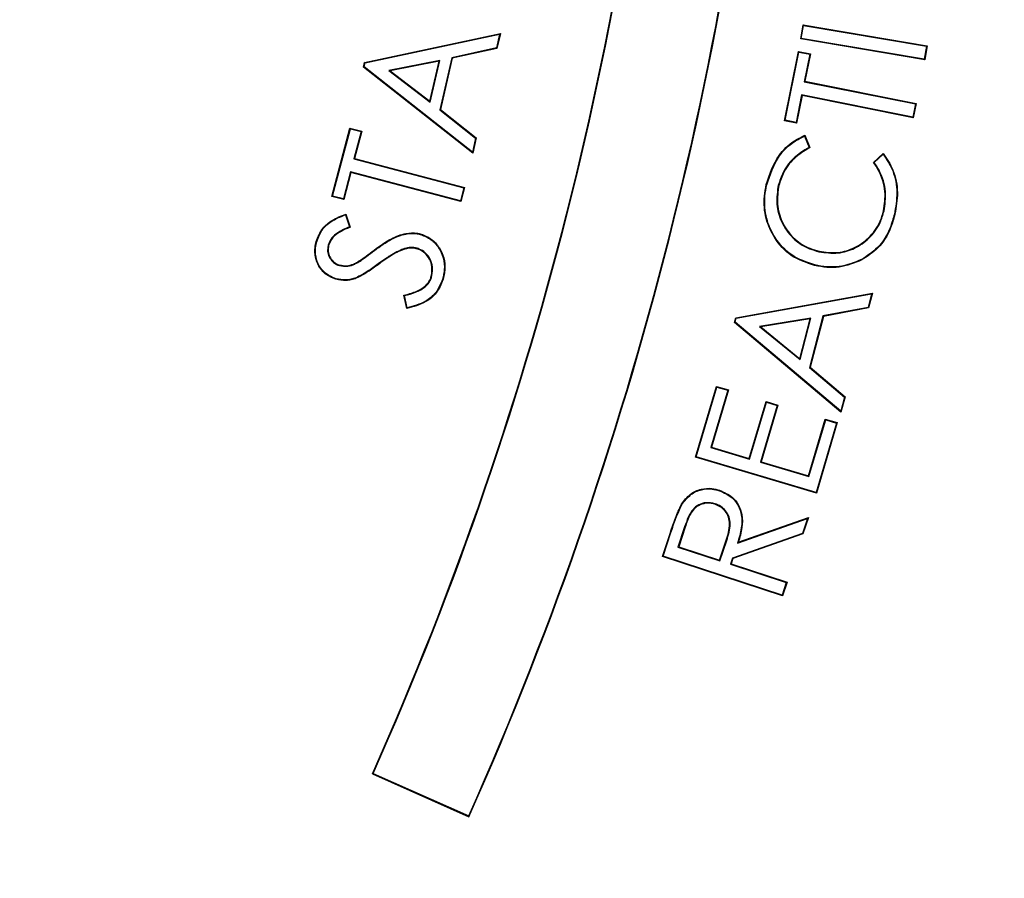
# Model space of a CAD drawing. Header units: millimetres. Extents: x 6921 to 13014, y 3949 to 15982.
# Tile 28 of 37: x 9975 to 10208, y 12786 to 12989. Entities that reach past the tile are written whole.
import ezdxf

# ---------------------------------------------------------------- set-up
doc = ezdxf.new("R2010")
doc.units = ezdxf.units.MM
doc.header["$LTSCALE"] = 5

msp = doc.modelspace()

# ---------------------------------------------------------------- linework, layer by layer
at = {"color": 7, "linetype": 'Continuous', "lineweight": 25}
for p, q in [((10159.78, 12984.34), (10160.34, 12987.68)), ((10159.93, 12984.45), (10160.44, 12987.53)), ((10160.44, 12987.53), (10160.34, 12987.68)), ((10160.34, 12987.68), (10189.69, 12982.71)), ((10160.44, 12987.53), (10189.54, 12982.6)), ((10056.58, 12978.78), (10088.7, 12985.6)), ((10056.69, 12978.67), (10088.52, 12985.43)), ((10088.52, 12985.43), (10087.78, 12982.2)), ((10088.7, 12985.6), (10087.88, 12982.09)), ((10088.52, 12985.43), (10088.7, 12985.6)), ((10159.93, 12984.45), (10159.78, 12984.34)), ((10189.13, 12979.37), (10159.78, 12984.34)), ((10189.02, 12979.52), (10159.93, 12984.45)), ((10189.69, 12982.71), (10189.13, 12979.37)), ((10189.54, 12982.6), (10189.69, 12982.71)), ((10087.78, 12982.2), (10077.19, 12979.86)), ((10087.88, 12982.09), (10077.29, 12979.75)), ((10087.78, 12982.2), (10087.88, 12982.09)), ((10155.96, 12964.99), (10159.24, 12981.4)), ((10156.11, 12965.09), (10159.34, 12981.24)), ((10159.34, 12981.24), (10159.24, 12981.4)), ((10159.24, 12981.4), (10162.07, 12980.83)), ((10159.34, 12981.24), (10161.92, 12980.72)), ((10161.92, 12980.72), (10160.62, 12974.22)), ((10162.07, 12980.83), (10160.77, 12974.32)), ((10161.92, 12980.72), (10162.07, 12980.83)), ((10189.54, 12982.6), (10189.02, 12979.52)), ((10056.33, 12977.67), (10056.58, 12978.78)), ((10056.47, 12977.73), (10056.69, 12978.67)), ((10056.69, 12978.67), (10056.58, 12978.78)), ((10074.38, 12979.27), (10062.29, 12976.87)), ((10074.2, 12979.1), (10062.6, 12976.8)), ((10072, 12969.58), (10074.2, 12979.1)), ((10072.08, 12969.35), (10074.38, 12979.27)), ((10074.38, 12979.27), (10074.2, 12979.1)), ((10077.19, 12979.86), (10074.36, 12967.59)), ((10077.29, 12979.75), (10074.5, 12967.64)), ((10077.19, 12979.86), (10077.29, 12979.75)), ((10189.02, 12979.52), (10189.13, 12979.37)), ((10056.47, 12977.73), (10056.33, 12977.67)), ((10082.16, 12957.28), (10056.33, 12977.67)), ((10082.08, 12957.51), (10056.47, 12977.73)), ((10062.29, 12976.87), (10072.08, 12969.35)), ((10062.29, 12976.87), (10062.6, 12976.8)), ((10062.6, 12976.8), (10072, 12969.58)), ((10160.62, 12974.22), (10160.77, 12974.32)), ((10160.62, 12974.22), (10186.96, 12968.96)), ((10160.77, 12974.32), (10187.11, 12969.06)), ((10159.99, 12971.1), (10158.69, 12964.58)), ((10186.33, 12965.84), (10159.99, 12971.1)), ((10159.99, 12971.1), (10160.1, 12970.95)), ((10072.08, 12969.35), (10072, 12969.58)), ((10160.1, 12970.95), (10158.79, 12964.42)), ((10186.43, 12965.69), (10160.1, 12970.95)), ((10186.96, 12968.96), (10186.33, 12965.84)), ((10187.11, 12969.06), (10186.43, 12965.69)), ((10186.96, 12968.96), (10187.11, 12969.06)), ((10074.36, 12967.59), (10074.5, 12967.64)), ((10074.36, 12967.59), (10082.85, 12960.85)), ((10074.5, 12967.64), (10082.99, 12960.9)), ((10156.11, 12965.09), (10155.96, 12964.99)), ((10158.79, 12964.42), (10155.96, 12964.99)), ((10158.69, 12964.58), (10156.11, 12965.09)), ((10158.69, 12964.58), (10158.79, 12964.42)), ((10186.33, 12965.84), (10186.43, 12965.69)), ((10048.83, 12947.06), (10053.11, 12963.23)), ((10048.99, 12947.15), (10053.2, 12963.07)), ((10053.2, 12963.07), (10053.11, 12963.23)), ((10053.11, 12963.23), (10055.91, 12962.49)), ((10053.2, 12963.07), (10055.75, 12962.4)), ((10055.75, 12962.4), (10054.05, 12955.98)), ((10055.91, 12962.49), (10054.21, 12956.08)), ((10055.75, 12962.4), (10055.91, 12962.49)), ((10082.85, 12960.85), (10082.08, 12957.51)), ((10082.99, 12960.9), (10082.16, 12957.28)), ((10082.85, 12960.85), (10082.99, 12960.9)), ((10160.7, 12961.36), (10161.77, 12958.68)), ((10160.77, 12961.54), (10161.93, 12958.62)), ((10082.08, 12957.51), (10082.16, 12957.28)), ((10177.02, 12955.14), (10179.33, 12957.25)), ((10177.19, 12955.12), (10179.31, 12957.06)), ((10054.05, 12955.98), (10054.21, 12956.08)), ((10054.05, 12955.98), (10080.04, 12949.12)), ((10054.21, 12956.08), (10080.2, 12949.21)), ((10053.24, 12952.92), (10051.54, 12946.48)), ((10053.33, 12952.76), (10051.63, 12946.31)), ((10079.23, 12946.05), (10053.24, 12952.92)), ((10053.24, 12952.92), (10053.33, 12952.76)), ((10079.32, 12945.89), (10053.33, 12952.76)), ((10080.04, 12949.12), (10079.23, 12946.05)), ((10080.2, 12949.21), (10079.32, 12945.89)), ((10080.04, 12949.12), (10080.2, 12949.21)), ((10154.37, 12949.27), (10154.5, 12949.24)), ((10048.99, 12947.15), (10048.83, 12947.06)), ((10051.63, 12946.31), (10048.83, 12947.06)), ((10051.54, 12946.48), (10048.99, 12947.15)), ((10051.54, 12946.48), (10051.63, 12946.31)), ((10079.23, 12946.05), (10079.32, 12945.89)), ((10052.06, 12942.74), (10052.99, 12939.89)), ((10052.14, 12942.91), (10053.15, 12939.82)), ((10069.91, 12938.04), (10069.94, 12938.16)), ((10054.6, 12927.7), (10054.55, 12927.82)), ((10066.53, 12920.55), (10065.88, 12923.71)), ((10066.63, 12920.71), (10066.03, 12923.61)), ((10144.42, 12918.36), (10176.75, 12924.18)), ((10144.52, 12918.25), (10176.57, 12924.02)), ((10176.57, 12924.02), (10175.72, 12920.81)), ((10176.75, 12924.18), (10175.83, 12920.7)), ((10176.57, 12924.02), (10176.75, 12924.18)), ((10175.72, 12920.81), (10165.06, 12918.8)), ((10175.83, 12920.7), (10165.16, 12918.68)), ((10175.72, 12920.81), (10175.83, 12920.7)), ((10144.13, 12917.27), (10144.42, 12918.36)), ((10144.27, 12917.32), (10144.52, 12918.25)), ((10144.52, 12918.25), (10144.42, 12918.36)), ((10162.22, 12918.31), (10150.06, 12916.28)), ((10162.04, 12918.15), (10150.37, 12916.2)), ((10159.55, 12908.69), (10162.04, 12918.15)), ((10159.62, 12908.46), (10162.22, 12918.31)), ((10165.06, 12918.8), (10161.84, 12906.62)), ((10165.16, 12918.68), (10161.99, 12906.67)), ((10162.22, 12918.31), (10162.04, 12918.15)), ((10165.06, 12918.8), (10165.16, 12918.68)), ((10144.27, 12917.32), (10144.13, 12917.27)), ((10169.32, 12896.06), (10144.13, 12917.27)), ((10169.25, 12896.3), (10144.27, 12917.32)), ((10150.06, 12916.28), (10159.62, 12908.46)), ((10150.06, 12916.28), (10150.37, 12916.2)), ((10150.37, 12916.2), (10159.55, 12908.69)), ((10159.62, 12908.46), (10159.55, 12908.69)), ((10161.84, 12906.62), (10161.99, 12906.67)), ((10161.84, 12906.62), (10170.12, 12899.61)), ((10161.99, 12906.67), (10170.27, 12899.66)), ((10134.9, 12885.37), (10139.86, 12902.14)), ((10135.06, 12885.45), (10139.95, 12901.98)), ((10142.52, 12901.21), (10138.51, 12887.68)), ((10142.68, 12901.3), (10138.67, 12887.76)), ((10139.95, 12901.98), (10139.86, 12902.14)), ((10139.86, 12902.14), (10142.68, 12901.3)), ((10139.95, 12901.98), (10142.52, 12901.21)), ((10142.52, 12901.21), (10142.68, 12901.3)), ((10170.12, 12899.61), (10169.25, 12896.3)), ((10170.27, 12899.66), (10169.32, 12896.06)), ((10170.12, 12899.61), (10170.27, 12899.66)), ((10147.62, 12885.11), (10151.59, 12898.53)), ((10147.7, 12884.95), (10151.68, 12898.37)), ((10154.23, 12897.62), (10150.26, 12884.2)), ((10154.39, 12897.7), (10150.42, 12884.29)), ((10151.68, 12898.37), (10151.59, 12898.53)), ((10151.59, 12898.53), (10154.39, 12897.7)), ((10151.68, 12898.37), (10154.23, 12897.62)), ((10154.23, 12897.62), (10154.39, 12897.7)), ((10161.64, 12880.97), (10165.61, 12894.38)), ((10161.73, 12880.8), (10165.7, 12894.22)), ((10165.7, 12894.22), (10165.61, 12894.38)), ((10165.61, 12894.38), (10168.43, 12893.55)), ((10165.7, 12894.22), (10168.27, 12893.46)), ((10169.25, 12896.3), (10169.32, 12896.06)), ((10168.27, 12893.46), (10163.41, 12877.06)), ((10168.43, 12893.55), (10163.5, 12876.89)), ((10168.27, 12893.46), (10168.43, 12893.55)), ((10138.51, 12887.68), (10138.67, 12887.76)), ((10138.51, 12887.68), (10147.7, 12884.95)), ((10138.67, 12887.76), (10147.62, 12885.11)), ((10135.06, 12885.45), (10134.9, 12885.37)), ((10163.5, 12876.89), (10134.9, 12885.37)), ((10163.41, 12877.06), (10135.06, 12885.45)), ((10147.7, 12884.95), (10147.62, 12885.11)), ((10150.26, 12884.2), (10150.42, 12884.29)), ((10150.26, 12884.2), (10161.73, 12880.8)), ((10150.42, 12884.29), (10161.64, 12880.97)), ((10161.73, 12880.8), (10161.64, 12880.97)), ((10163.41, 12877.06), (10163.5, 12876.89)), ((10139.53, 12874.37), (10139.49, 12874.24)), ((10144.81, 12865.03), (10161.38, 12870.91)), ((10145.02, 12865.24), (10161.59, 12871.13)), ((10161.38, 12870.91), (10160.21, 12867.34)), ((10161.59, 12871.13), (10160.32, 12867.23)), ((10161.38, 12870.91), (10161.59, 12871.13)), ((10132.31, 12868.88), (10130.74, 12864.12)), ((10132.43, 12868.84), (10130.91, 12864.21)), ((10127.07, 12861.9), (10128.93, 12867.57)), ((10127.24, 12861.99), (10129.06, 12867.53)), ((10129.06, 12867.53), (10128.93, 12867.57)), ((10160.21, 12867.34), (10143.64, 12861.48)), ((10160.32, 12867.23), (10143.74, 12861.38)), ((10160.21, 12867.34), (10160.32, 12867.23)), ((10130.74, 12864.12), (10130.91, 12864.21)), ((10130.74, 12864.12), (10140.65, 12860.86)), ((10130.91, 12864.21), (10140.57, 12861.03)), ((10140.57, 12861.03), (10142.16, 12865.72)), ((10140.65, 12860.86), (10142.28, 12865.68)), ((10127.24, 12861.99), (10127.07, 12861.9)), ((10155.5, 12852.56), (10127.07, 12861.9)), ((10155.41, 12852.73), (10127.24, 12861.99)), ((10140.65, 12860.86), (10140.57, 12861.03)), ((10143.64, 12861.48), (10143.17, 12860.04)), ((10143.17, 12860.04), (10143.33, 12860.12)), ((10143.17, 12860.04), (10156.38, 12855.7)), ((10143.74, 12861.38), (10143.33, 12860.12)), ((10143.33, 12860.12), (10156.55, 12855.78)), ((10143.64, 12861.48), (10143.74, 12861.38)), ((10156.38, 12855.7), (10155.41, 12852.73)), ((10156.55, 12855.78), (10155.5, 12852.56)), ((10156.38, 12855.7), (10156.55, 12855.78)), ((10155.41, 12852.73), (10155.5, 12852.56)), ((10058.61, 12810.55), (10058.43, 12810.49)), ((10058.43, 12810.49), (10081.27, 12800.32)), ((10058.61, 12810.55), (10081.2, 12800.49)), ((10081.2, 12800.49), (10081.27, 12800.32))]:
    msp.add_line(p, q, dxfattribs=at)
at = {"color": 7, "linetype": 'Continuous', "lineweight": 25, "flags": 128}
for points in [[(10160.7, 12961.36), (10160.73, 12961.45), (10160.77, 12961.54)], [(10161.77, 12958.68), (10161.85, 12958.65), (10161.93, 12958.62)], [(10179.31, 12957.06), (10179.32, 12957.15), (10179.33, 12957.25)], [(10177.19, 12955.12), (10177.1, 12955.13), (10177.02, 12955.14)], [(10151.76, 12949.84), (10151.72, 12949.85), (10151.69, 12949.85), (10151.63, 12949.87)], [(10179.52, 12943.65), (10179.48, 12943.66), (10179.44, 12943.67), (10179.39, 12943.68)], [(10052.06, 12942.74), (10052.1, 12942.82), (10052.14, 12942.91)], [(10181.96, 12942.9), (10182, 12942.89), (10182.04, 12942.88), (10182.09, 12942.87)], [(10052.99, 12939.89), (10053.05, 12939.86), (10053.1, 12939.84), (10053.15, 12939.82)], [(10045.25, 12936.37), (10045.2, 12936.38), (10045.12, 12936.41)], [(10047.94, 12935.5), (10047.98, 12935.49), (10048.02, 12935.48), (10048.06, 12935.46)], [(10058.92, 12934.3), (10058.9, 12934.33), (10058.87, 12934.37), (10058.84, 12934.4)], [(10065.82, 12934.66), (10065.84, 12934.6), (10065.87, 12934.53)], [(10069.01, 12934.8), (10068.99, 12934.74), (10068.97, 12934.67)], [(10054.96, 12931.44), (10054.93, 12931.5), (10054.9, 12931.55)], [(10174.19, 12932.16), (10174.21, 12932.12), (10174.23, 12932.09), (10174.25, 12932.04)], [(10050.61, 12930.73), (10050.62, 12930.77), (10050.63, 12930.81), (10050.65, 12930.85)], [(10059.75, 12931.1), (10059.78, 12931.05), (10059.82, 12930.99)], [(10163.1, 12930.86), (10163.09, 12930.83), (10163.08, 12930.79), (10163.07, 12930.74)], [(10049.81, 12927.6), (10049.8, 12927.56), (10049.78, 12927.52), (10049.77, 12927.48)], [(10072.39, 12927.9), (10072.34, 12927.92), (10072.27, 12927.94)], [(10075, 12927.43), (10075.06, 12927.41), (10075.13, 12927.39)], [(10066.03, 12923.61), (10065.96, 12923.65), (10065.88, 12923.71)], [(10066.63, 12920.71), (10066.58, 12920.63), (10066.53, 12920.55)], [(10140.55, 12877.45), (10140.57, 12877.5), (10140.59, 12877.57)], [(10131.67, 12874.16), (10131.62, 12874.19), (10131.55, 12874.23)], [(10132.31, 12868.88), (10132.37, 12868.86), (10132.43, 12868.84)], [(10142.28, 12865.68), (10142.22, 12865.7), (10142.16, 12865.72)], [(10144.81, 12865.03), (10144.91, 12865.14), (10145.02, 12865.24)]]:
    msp.add_lwpolyline(points, dxfattribs=at)
at = {"color": 7, "linetype": 'Continuous', "lineweight": 25}
for centre, radius, start, end in [((9304.76, 13146.05), 825, 336, 356.11513), ((9304.76, 13146.05), 825.13, 336.00909, 356.12443), ((9304.76, 13146.05), 849.87, 336.00883, 356.16276), ((9304.76, 13146.05), 850, 336, 356.15413), ((9560.23, 12998.55), 1975, 181.37813, 358.62187), ((9560.23, 12998.55), 1975, 270, 358.62187), ((9560.23, 12998.55), 1971.39, 275.56355, 358.61935), ((9560.23, 12998.55), 1970, 275.61223, 358.61837), ((10066.95, 12956.23), 99.66, 347.1078, 347.1831)]:
    msp.add_arc(centre, radius, start, end, dxfattribs=at)
at = {"color": 8, "linetype": 'Continuous', "lineweight": 25}
msp.add_arc((9560.23, 12998.55), 1971.39, 275.56318, 358.61935, dxfattribs=at)
at = {"color": 7, "linetype": 'Continuous', "lineweight": 25}
for points, knots in [([(12620.69, 11123.1), (12641.43, 11164.08), (12682.51, 11245.26), (12737.23, 11368.87), (12786.82, 11491.67), (12830.77, 11613.6), (12869.3, 11734.3), (12902.67, 11853.55), (12931.15, 11971.19), (12955, 12087.06), (12974.46, 12201.02), (12989.8, 12312.95), (13001.26, 12422.74), (13009.37, 12534.43), (13013.9, 12647.75), (13014.64, 12762.4), (13011.71, 12873.93), (13005.43, 12982.25), (12996.09, 13087.29), (12983.26, 13194.78), (12966.68, 13304.23), (12946.11, 13415.08), (12922.89, 13521.18), (12897.28, 13623.11), (12869.61, 13720.8), (12840.21, 13814.2), (12809.63, 13902.73), (12778.22, 13986.43), (12746.49, 14064.91), (12714.57, 14138.76), (12682.26, 14209.13), (12648.97, 14277.58), (12605.31, 14362.63), (12549.92, 14462.63), (12480.88, 14575.38), (12408.86, 14682.67), (12334.22, 14784.56), (12257.33, 14881.15), (12178.54, 14972.55), (12097.69, 15059.37), (12013.69, 15143.01), (11925.2, 15224.64), (11831.23, 15304.76), (11731.62, 15383.01), (11626.26, 15458.97), (11515.15, 15532.17), (11399.27, 15601.49), (11286.61, 15662.5), (11178.55, 15715.14), (11076.4, 15762.3), (10972.71, 15806.53), (10867.17, 15846.58), (10760.01, 15881.03), (10651.87, 15909.62), (10543.34, 15932.34), (10434.86, 15949.61), (10326.69, 15962.9), (10218.31, 15973.43), (10109.1, 15980.37), (9999.18, 15982.39), (9889.4, 15979.36), (9780.22, 15972.16), (9671.12, 15961.12), (9561.39, 15945.97), (9450.93, 15926.23), (9349.23, 15904.91), (9255.48, 15884.32), (9168.75, 15864.46), (9079.52, 15841.01), (8991.01, 15812.1), (8905.72, 15779.36), (8821.9, 15749.62), (8739.94, 15716.68), (8648.69, 15676.98), (8548.59, 15628.89), (8440.17, 15571.03), (8333.16, 15507.83), (8228.94, 15439.99), (8128.74, 15368.4), (8033.16, 15293.76), (7942.18, 15216.35), (7855.77, 15136.44), (7773.91, 15054.29), (7696.55, 14970.17), (7623.64, 14884.3), (7560.73, 14804.05), (7506.71, 14730.15), (7460.6, 14663.11), (7416.88, 14595.55), (7375.6, 14527.67), (7337.07, 14459.54), (7301.21, 14391.39), (7267.36, 14322.09), (7235.84, 14252.22), (7205.87, 14180.02), (7177.37, 14104.91), (7149.77, 14024.38), (7123.57, 13938.36), (7099.43, 13847.39), (7077.86, 13751.53), (7059.28, 13650.85), (7044.4, 13544.85), (7035.24, 13456.57), (7032.39, 13403.6), (7031.55, 13387.83)], [0, 0, 0, 0, 0.012608, 0.024975, 0.0371, 0.04896, 0.060551, 0.071879, 0.082951, 0.093773, 0.10435, 0.114687, 0.124786, 0.134651, 0.145427, 0.155917, 0.166124, 0.176051, 0.1857, 0.195073, 0.205768, 0.216084, 0.226022, 0.235583, 0.244933, 0.253893, 0.262463, 0.270644, 0.278434, 0.285704, 0.292728, 0.299693, 0.3066, 0.318974, 0.331067, 0.342887, 0.35444, 0.365734, 0.376773, 0.387562, 0.398298, 0.40931, 0.420606, 0.432193, 0.444074, 0.456258, 0.468711, 0.481135, 0.491421, 0.501705, 0.512023, 0.522365, 0.532687, 0.542911, 0.553061, 0.563114, 0.57306, 0.582978, 0.593005, 0.603098, 0.613151, 0.623147, 0.633132, 0.643253, 0.653552, 0.663933, 0.671781, 0.679904, 0.68836, 0.697102, 0.705451, 0.713439, 0.721518, 0.729696, 0.740756, 0.751997, 0.763425, 0.774865, 0.78613, 0.797223, 0.808151, 0.818917, 0.829526, 0.839982, 0.850287, 0.860445, 0.86797, 0.875415, 0.882781, 0.89006, 0.897222, 0.904267, 0.9112, 0.918394, 0.925307, 0.932658, 0.940447, 0.948675, 0.957341, 0.966281, 0.975645, 0.985439, 0.995664, 1, 1, 1, 1]), ([(8507.91, 11281.31), (8507.91, 11281.31), (8476.92, 11301.97), (8411.44, 11339.76), (8320.41, 11406.42), (8232.19, 11477.09), (8148.42, 11552.89), (8068.9, 11633.23), (7993.98, 11718.09), (7923.71, 11807.23), (7858.44, 11900.21), (7798.45, 11996.59), (7743.87, 12096.25), (7694.99, 12199.1), (7651.91, 12304.94), (7614.77, 12413.22), (7583.73, 12523.4), (7558.95, 12634.99), (7540.55, 12747.7), (7528.69, 12861.38), (7523.26, 12975.8), (7524.24, 13090.54), (7531.59, 13205.05), (7545.29, 13318.79), (7565.37, 13431.51), (7591.95, 13543), (7624.88, 13653.07), (7663.96, 13761.3), (7709, 13867.2), (7759.83, 13970.24), (7811.38, 14061.54), (7862.3, 14141.57), (7911.18, 14211.12), (7963.02, 14278.5), (8024.37, 14351.79), (8096.42, 14429.83), (8180.44, 14510.97), (8268.43, 14586.8), (8360.19, 14657.12), (8455.41, 14721.87), (8554.23, 14781.32), (8656.21, 14835.19), (8760.86, 14883.21), (8867.83, 14925.18), (8976.98, 14960.89), (9088.09, 14990.43), (9200.84, 15013.77), (9314.72, 15030.83), (9429.18, 15041.51), (9543.9, 15045.74), (9658.68, 15043.36), (9773.33, 15034.5), (9887.49, 15019.26), (10000.64, 14997.71), (10112.23, 14969.95), (10221.98, 14935.99), (10329.67, 14895.72), (10435.14, 14849.32), (10538.01, 14797.01), (10637.82, 14739.06), (10734.1, 14675.73), (10826.34, 14607.32), (10914.35, 14533.85), (10998.08, 14455.58), (11077.46, 14372.67), (11152.15, 14285.49), (11221.78, 14194.45), (11286.19, 14099.64), (11345.15, 14001.12), (11398.62, 13899.09), (11446.39, 13794.08), (11488.26, 13686.57), (11523.99, 13577.07), (11553.42, 13465.98), (11576.38, 13353.48), (11592.98, 13239.77), (11603.25, 13125.14), (11607.16, 13010.11), (11604.68, 12895.22), (11595.77, 12780.77), (11580.31, 12666.96), (11558.45, 12553.97), (11530.28, 12442.21), (11495.97, 12332.17), (11455.56, 12224.43), (11410.25, 12121.12), (11359.42, 12023.06), (11324.9, 11959.48), (11304.87, 11929.43), (11304.87, 11929.43)], [0, 0, 0, 0, 0, 0.011727, 0.023483, 0.035251, 0.04701, 0.05874, 0.070524, 0.082337, 0.094158, 0.105971, 0.117755, 0.129604, 0.14149, 0.153396, 0.165302, 0.177189, 0.189038, 0.200911, 0.212822, 0.224752, 0.236683, 0.248594, 0.260468, 0.272375, 0.284319, 0.296283, 0.308246, 0.320191, 0.332098, 0.340926, 0.349763, 0.358602, 0.367432, 0.379564, 0.391706, 0.403839, 0.415771, 0.427742, 0.439731, 0.45172, 0.463691, 0.475623, 0.487537, 0.499488, 0.511459, 0.52343, 0.535381, 0.547295, 0.559211, 0.571166, 0.583139, 0.595113, 0.607067, 0.618984, 0.630925, 0.642904, 0.654902, 0.666901, 0.678881, 0.690823, 0.702701, 0.714615, 0.726549, 0.738482, 0.750397, 0.762275, 0.774211, 0.786186, 0.798179, 0.810173, 0.822148, 0.834084, 0.845993, 0.857939, 0.869905, 0.88187, 0.893817, 0.905726, 0.917652, 0.929617, 0.941602, 0.953585, 0.965549, 0.977475, 0.988738, 1, 1, 1, 1, 1]), ([(10800.45, 13564.22), (10807.07, 13549.97), (10826.16, 13508.84), (10851.92, 13438.22), (10878.03, 13352.78), (10898.28, 13265.52), (10912.81, 13177.24), (10921.51, 13088.51), (10924.47, 12999.53), (10921.62, 12910.26), (10912.9, 12821.13), (10898.37, 12732.81), (10878.14, 12645.92), (10852.35, 12560.71), (10821, 12477.15), (10784.13, 12395.57), (10741.99, 12316.57), (10694.92, 12240.71), (10643.15, 12168.28), (10586.69, 12099.24), (10525.65, 12033.8), (10460.41, 11972.46), (10391.47, 11915.68), (10319.2, 11863.68), (10243.61, 11816.48), (10164.8, 11774.17), (10083.31, 11737.09), (9999.71, 11705.53), (9914.54, 11679.59), (9827.83, 11659.24), (9739.61, 11644.69), (9650.24, 11635.51), (9590.24, 11634.42), (9560.23, 11633.87)], [0, 0, 0, 0, 0.017284, 0.049897, 0.082632, 0.115586, 0.14841, 0.181046, 0.21365, 0.246348, 0.279281, 0.312154, 0.344807, 0.377404, 0.410079, 0.44297, 0.47588, 0.508564, 0.541164, 0.573813, 0.606665, 0.6396, 0.672307, 0.704903, 0.737534, 0.77033, 0.803284, 0.836015, 0.868614, 0.90122, 0.933977, 0.966974, 1, 1, 1, 1]), ([(9888.75, 11686.01), (9896.33, 11687.74), (9932.55, 11695.99), (9996.06, 11716.42), (10078.86, 11747.38), (10159.46, 11784.15), (10237.6, 11826.1), (10312.76, 11873.12), (10384.67, 11924.89), (10452.99, 11981.25), (10517.45, 12041.96), (10577.82, 12106.68), (10633.81, 12175.13), (10685.28, 12247.2), (10732.05, 12322.55), (10773.81, 12400.89), (10810.25, 12481.62), (10841.32, 12564.39), (10866.88, 12648.88), (10886.92, 12735), (10901.36, 12822.41), (10910.01, 12910.78), (10912.82, 12999.44), (10909.91, 13087.96), (10901.26, 13175.93), (10886.86, 13263.22), (10866.91, 13349.49), (10841.06, 13434.22), (10815.49, 13504.35), (10796.53, 13545.24), (10790, 13559.34)], [0, 0, 0, 0, 0.0098361, 0.0470065, 0.0842866, 0.1216802, 0.1590163, 0.1964574, 0.2337951, 0.2710741, 0.308455, 0.3457762, 0.3830028, 0.4202931, 0.4577756, 0.4951457, 0.5325647, 0.5697952, 0.6069522, 0.6441936, 0.6816128, 0.7189887, 0.7564832, 0.7937879, 0.8309997, 0.8682763, 0.9056682, 0.9429691, 0.9803398, 1, 1, 1, 1]), ([(10151.63, 12949.87), (10152.43, 12952.29), (10153.74, 12956.29), (10157.55, 12959.96), (10159.89, 12961.11), (10160.77, 12961.54)], [0, 0, 0, 0, 0.4914154, 0.8091587, 1, 1, 1, 1]), ([(10151.76, 12949.84), (10152.55, 12952.24), (10153.84, 12956.2), (10157.59, 12959.82), (10159.86, 12960.95), (10160.7, 12961.36)], [0, 0, 0, 0, 0.49526, 0.815373, 1, 1, 1, 1]), ([(10161.77, 12958.68), (10160.47, 12957.88), (10157.89, 12956.28), (10155.42, 12952.82), (10154.68, 12950.32), (10154.37, 12949.27)], [0, 0, 0, 0, 0.367878, 0.733685, 1, 1, 1, 1]), ([(10161.93, 12958.62), (10160.63, 12957.83), (10158.06, 12956.26), (10155.56, 12952.81), (10154.82, 12950.31), (10154.5, 12949.24)], [0, 0, 0, 0, 0.367429, 0.728782, 1, 1, 1, 1]), ([(10179.31, 12957.06), (10180.15, 12955.78), (10181.94, 12953.04), (10182.83, 12947.99), (10182.25, 12944.58), (10181.96, 12942.9)], [0, 0, 0, 0, 0.305501, 0.656108, 1, 1, 1, 1]), ([(10179.33, 12957.25), (10180.18, 12955.98), (10182.04, 12953.2), (10182.98, 12948.06), (10182.38, 12944.56), (10182.09, 12942.87)], [0, 0, 0, 0, 0.299967, 0.6594596, 1, 1, 1, 1]), ([(10179.39, 12943.68), (10179.61, 12945.19), (10180.07, 12948.45), (10178.79, 12952.43), (10177.42, 12954.52), (10177.02, 12955.14)], [0, 0, 0, 0, 0.377145, 0.814357, 1, 1, 1, 1]), ([(10179.52, 12943.65), (10179.74, 12945.16), (10180.2, 12948.44), (10178.93, 12952.42), (10177.58, 12954.51), (10177.19, 12955.12)], [0, 0, 0, 0, 0.37727, 0.819511, 1, 1, 1, 1]), ([(10163.07, 12930.74), (10161.14, 12931.38), (10157.39, 12932.64), (10153.53, 12936.94), (10151.3, 12941.85), (10150.96, 12946.32), (10151.46, 12948.97), (10151.63, 12949.87)], [0, 0, 0, 0, 0.24255, 0.471927, 0.674018, 0.888972, 1, 1, 1, 1]), ([(10163.1, 12930.86), (10161.19, 12931.5), (10157.47, 12932.75), (10153.65, 12937.01), (10151.43, 12941.88), (10151.09, 12946.31), (10151.59, 12948.94), (10151.76, 12949.84)], [0, 0, 0, 0, 0.242143, 0.471615, 0.673531, 0.88854, 1, 1, 1, 1]), ([(10154.37, 12949.27), (10154.21, 12947.74), (10153.89, 12944.79), (10155.33, 12940.39), (10158, 12936.83), (10161.25, 12934.79), (10163.34, 12934.21), (10164.1, 12934)], [0, 0, 0, 0, 0.228327, 0.440001, 0.675489, 0.88211, 1, 1, 1, 1]), ([(10154.5, 12949.24), (10154.34, 12947.71), (10154.03, 12944.77), (10155.47, 12940.4), (10158.13, 12936.89), (10161.34, 12934.9), (10163.39, 12934.33), (10164.13, 12934.13)], [0, 0, 0, 0, 0.230796, 0.44239, 0.678004, 0.884401, 1, 1, 1, 1]), ([(10164.1, 12934), (10165.61, 12933.78), (10168.49, 12933.36), (10172.65, 12934.67), (10176.17, 12937.11), (10178.55, 12940.29), (10179.25, 12942.71), (10179.52, 12943.65)], [0, 0, 0, 0, 0.22493, 0.427043, 0.628445, 0.854742, 1, 1, 1, 1]), ([(10164.13, 12934.13), (10165.64, 12933.91), (10168.51, 12933.5), (10172.64, 12934.81), (10176.11, 12937.24), (10178.45, 12940.39), (10179.13, 12942.76), (10179.39, 12943.68)], [0, 0, 0, 0, 0.227294, 0.42951, 0.631002, 0.857231, 1, 1, 1, 1]), ([(10045.12, 12936.41), (10045.54, 12937.5), (10046.32, 12939.51), (10049, 12941.67), (10051.02, 12942.47), (10052.14, 12942.91)], [0, 0, 0, 0, 0.346258, 0.637079, 1, 1, 1, 1]), ([(10045.25, 12936.37), (10045.67, 12937.46), (10046.51, 12939.63), (10049.24, 12941.62), (10051.17, 12942.39), (10052.06, 12942.74)], [0, 0, 0, 0, 0.3557421, 0.703144, 1, 1, 1, 1]), ([(10181.96, 12942.9), (10181.66, 12941.81), (10180.86, 12938.94), (10178.41, 12934.9), (10175.52, 12933.02), (10174.19, 12932.16)], [0, 0, 0, 0, 0.247787, 0.655527, 1, 1, 1, 1]), ([(10182.09, 12942.87), (10181.78, 12941.77), (10180.98, 12938.88), (10178.5, 12934.81), (10175.59, 12932.91), (10174.25, 12932.04)], [0, 0, 0, 0, 0.247814, 0.655345, 1, 1, 1, 1]), ([(10052.99, 12939.89), (10052.01, 12939.46), (10050.5, 12938.79), (10048.75, 12937.33), (10048.17, 12936.2), (10047.96, 12935.57), (10047.94, 12935.5)], [0, 0, 0, 0, 0.461898, 0.713921, 0.967592, 1, 1, 1, 1]), ([(10053.15, 12939.82), (10052.28, 12939.43), (10050.82, 12938.78), (10048.88, 12937.39), (10048.34, 12936.13), (10048.06, 12935.46)], [0, 0, 0, 0, 0.416012, 0.694942, 1, 1, 1, 1]), ([(10058.84, 12934.4), (10060.16, 12935.36), (10062.46, 12937.03), (10066, 12938.43), (10068.48, 12938.54), (10069.65, 12938.24), (10069.94, 12938.16)], [0, 0, 0, 0, 0.401352, 0.701338, 0.925365, 1, 1, 1, 1]), ([(10049.77, 12927.48), (10048.96, 12927.81), (10047.33, 12928.47), (10045.65, 12930.43), (10044.83, 12932.7), (10044.71, 12934.73), (10045.01, 12935.94), (10045.12, 12936.41)], [0, 0, 0, 0, 0.231853, 0.466017, 0.666651, 0.870798, 1, 1, 1, 1]), ([(10049.81, 12927.6), (10049.02, 12927.92), (10047.42, 12928.57), (10045.77, 12930.49), (10044.96, 12932.71), (10044.84, 12934.7), (10045.13, 12935.9), (10045.25, 12936.37)], [0, 0, 0, 0, 0.231058, 0.464433, 0.664841, 0.868583, 1, 1, 1, 1]), ([(10058.92, 12934.3), (10060.23, 12935.25), (10062.51, 12936.9), (10066, 12938.29), (10068.46, 12938.4), (10069.61, 12938.11), (10069.91, 12938.04)], [0, 0, 0, 0, 0.401783, 0.702086, 0.92475, 1, 1, 1, 1]), ([(10069.91, 12938.04), (10070.73, 12937.7), (10072.39, 12937.03), (10074.18, 12935), (10075.32, 12932.53), (10075.59, 12929.88), (10075.18, 12928.19), (10075, 12927.43)], [0, 0, 0, 0, 0.202201, 0.405433, 0.602487, 0.820659, 1, 1, 1, 1]), ([(10069.94, 12938.16), (10070.79, 12937.82), (10072.48, 12937.14), (10074.3, 12935.06), (10075.46, 12932.54), (10075.72, 12929.86), (10075.31, 12928.15), (10075.13, 12927.39)], [0, 0, 0, 0, 0.203162, 0.407358, 0.604751, 0.822823, 1, 1, 1, 1]), ([(10047.94, 12935.5), (10047.85, 12935.02), (10047.69, 12934.1), (10048.15, 12932.75), (10048.87, 12931.66), (10049.79, 12931.01), (10050.38, 12930.8), (10050.61, 12930.73)], [0, 0, 0, 0, 0.237533, 0.455964, 0.688252, 0.881007, 1, 1, 1, 1]), ([(10048.06, 12935.46), (10047.98, 12934.98), (10047.83, 12934.08), (10048.29, 12932.76), (10049.04, 12931.65), (10049.96, 12931.08), (10050.51, 12930.9), (10050.65, 12930.85)], [0, 0, 0, 0, 0.2463204, 0.464543, 0.6985725, 0.9272866, 1, 1, 1, 1]), ([(10054.9, 12931.55), (10055.24, 12931.78), (10055.93, 12932.24), (10057.24, 12933.2), (10058.21, 12933.93), (10058.84, 12934.4)], [0, 0, 0, 0, 0.254875, 0.509514, 1, 1, 1, 1]), ([(10054.96, 12931.44), (10055.31, 12931.67), (10056, 12932.12), (10057.31, 12933.09), (10058.28, 12933.82), (10058.92, 12934.3)], [0, 0, 0, 0, 0.254009, 0.507787, 1, 1, 1, 1]), ([(10065.82, 12934.66), (10065.27, 12934.43), (10064.16, 12933.98), (10062.12, 12932.79), (10060.69, 12931.77), (10059.75, 12931.1)], [0, 0, 0, 0, 0.254276, 0.508392, 1, 1, 1, 1]), ([(10065.87, 12934.53), (10065.31, 12934.31), (10064.2, 12933.86), (10062.18, 12932.67), (10060.76, 12931.66), (10059.82, 12930.99)], [0, 0, 0, 0, 0.255764, 0.511355, 1, 1, 1, 1]), ([(10069.01, 12934.8), (10068.74, 12934.86), (10067.99, 12935.04), (10066.89, 12934.97), (10066.12, 12934.75), (10065.82, 12934.66)], [0, 0, 0, 0, 0.255214, 0.712899, 1, 1, 1, 1]), ([(10068.97, 12934.67), (10068.7, 12934.73), (10067.96, 12934.91), (10066.89, 12934.84), (10066.15, 12934.62), (10065.87, 12934.53)], [0, 0, 0, 0, 0.261553, 0.720655, 1, 1, 1, 1]), ([(10072.27, 12927.94), (10072.4, 12928.61), (10072.64, 12929.89), (10072.23, 12931.83), (10071.24, 12933.37), (10070.05, 12934.3), (10069.25, 12934.57), (10068.97, 12934.67)], [0, 0, 0, 0, 0.2426914, 0.468755, 0.6964397, 0.8918663, 1, 1, 1, 1]), ([(10072.39, 12927.9), (10072.52, 12928.57), (10072.78, 12929.87), (10072.36, 12931.85), (10071.36, 12933.45), (10070.13, 12934.41), (10069.3, 12934.69), (10069.01, 12934.8)], [0, 0, 0, 0, 0.236659, 0.464102, 0.693151, 0.889219, 1, 1, 1, 1]), ([(10050.61, 12930.73), (10051.27, 12930.61), (10052.52, 12930.4), (10053.98, 12930.93), (10054.73, 12931.32), (10054.96, 12931.44)], [0, 0, 0, 0, 0.4409495, 0.8255122, 1, 1, 1, 1]), ([(10050.65, 12930.85), (10051.2, 12930.75), (10052.31, 12930.54), (10053.77, 12930.97), (10054.58, 12931.39), (10054.9, 12931.55)], [0, 0, 0, 0, 0.378241, 0.758623, 1, 1, 1, 1]), ([(10174.25, 12932.04), (10172.49, 12931.33), (10169.83, 12930.26), (10165.96, 12930.2), (10164.05, 12930.56), (10163.07, 12930.74)], [0, 0, 0, 0, 0.490741, 0.741448, 1, 1, 1, 1]), ([(10174.19, 12932.16), (10172.45, 12931.45), (10169.81, 12930.39), (10165.97, 12930.34), (10164.07, 12930.69), (10163.1, 12930.86)], [0, 0, 0, 0, 0.4900256, 0.7410757, 1, 1, 1, 1]), ([(10059.75, 12931.1), (10059.33, 12930.79), (10058.49, 12930.18), (10056.82, 12929), (10055.46, 12928.29), (10054.55, 12927.82)], [0, 0, 0, 0, 0.2526367, 0.5053005, 1, 1, 1, 1]), ([(10059.82, 12930.99), (10059.41, 12930.69), (10058.57, 12930.08), (10056.88, 12928.89), (10055.51, 12928.17), (10054.6, 12927.7)], [0, 0, 0, 0, 0.2511687, 0.5023642, 1, 1, 1, 1]), ([(10054.6, 12927.7), (10054.21, 12927.57), (10053.42, 12927.31), (10051.79, 12927.09), (10050.58, 12927.32), (10049.77, 12927.48)], [0, 0, 0, 0, 0.251916, 0.504374, 1, 1, 1, 1]), ([(10054.55, 12927.82), (10054.16, 12927.69), (10053.38, 12927.44), (10051.77, 12927.22), (10050.58, 12927.45), (10049.81, 12927.6)], [0, 0, 0, 0, 0.256319, 0.51321, 1, 1, 1, 1]), ([(10065.88, 12923.71), (10066.79, 12923.95), (10068.62, 12924.43), (10070.79, 12925.62), (10071.93, 12926.98), (10072.19, 12927.72), (10072.27, 12927.94)], [0, 0, 0, 0, 0.35304, 0.709415, 0.909735, 1, 1, 1, 1]), ([(10066.03, 12923.61), (10066.91, 12923.85), (10068.66, 12924.32), (10070.78, 12925.46), (10071.99, 12926.82), (10072.29, 12927.62), (10072.39, 12927.9)], [0, 0, 0, 0, 0.3389509, 0.6805342, 0.8876922, 1, 1, 1, 1]), ([(10075.13, 12927.39), (10074.68, 12926.3), (10073.8, 12924.2), (10070.71, 12921.66), (10068.09, 12920.97), (10066.53, 12920.55)], [0, 0, 0, 0, 0.301848, 0.583041, 1, 1, 1, 1]), ([(10075, 12927.43), (10074.55, 12926.34), (10073.68, 12924.26), (10070.64, 12921.79), (10068.12, 12921.11), (10066.63, 12920.71)], [0, 0, 0, 0, 0.309239, 0.592802, 1, 1, 1, 1]), ([(10131.55, 12874.23), (10132.2, 12875.09), (10133.43, 12876.7), (10136.11, 12877.94), (10138.56, 12878.13), (10139.99, 12877.74), (10140.59, 12877.57)], [0, 0, 0, 0, 0.306552, 0.575931, 0.821268, 1, 1, 1, 1]), ([(10131.67, 12874.16), (10132.32, 12875.02), (10133.54, 12876.62), (10136.19, 12877.83), (10138.59, 12877.99), (10139.97, 12877.61), (10140.55, 12877.45)], [0, 0, 0, 0, 0.312045, 0.581183, 0.825605, 1, 1, 1, 1]), ([(10140.55, 12877.45), (10141.62, 12876.97), (10143.41, 12876.18), (10145.1, 12873.98), (10145.93, 12871.52), (10145.84, 12868.42), (10145.18, 12866.23), (10144.81, 12865.03)], [0, 0, 0, 0, 0.232326, 0.386881, 0.541476, 0.747077, 1, 1, 1, 1]), ([(10140.59, 12877.57), (10141.66, 12877.1), (10143.46, 12876.3), (10145.19, 12874.1), (10146.05, 12871.61), (10145.98, 12868.53), (10145.36, 12866.39), (10145.02, 12865.24)], [0, 0, 0, 0, 0.23312, 0.391396, 0.549735, 0.757729, 1, 1, 1, 1]), ([(10128.93, 12867.57), (10129.12, 12868.13), (10129.5, 12869.27), (10130.29, 12871.53), (10131.05, 12873.15), (10131.55, 12874.23)], [0, 0, 0, 0, 0.2506821, 0.5013776, 1, 1, 1, 1]), ([(10129.06, 12867.53), (10129.25, 12868.09), (10129.63, 12869.23), (10130.41, 12871.48), (10131.16, 12873.09), (10131.67, 12874.16)], [0, 0, 0, 0, 0.251706, 0.503425, 1, 1, 1, 1]), ([(10139.53, 12874.37), (10138.83, 12874.51), (10137.5, 12874.78), (10135.63, 12874.19), (10134.09, 12873), (10133.08, 12871.1), (10132.58, 12869.65), (10132.31, 12868.88)], [0, 0, 0, 0, 0.207385, 0.387049, 0.551678, 0.761633, 1, 1, 1, 1]), ([(10139.49, 12874.24), (10138.91, 12874.38), (10137.72, 12874.64), (10135.97, 12874.19), (10134.55, 12873.26), (10133.31, 12871.43), (10132.79, 12869.89), (10132.43, 12868.84)], [0, 0, 0, 0, 0.176843, 0.354843, 0.520355, 0.669661, 1, 1, 1, 1]), ([(10142.16, 12865.72), (10142.56, 12867), (10143.13, 12868.81), (10142.79, 12871.26), (10141.96, 12872.66), (10140.82, 12873.71), (10139.92, 12874.07), (10139.49, 12874.24)], [0, 0, 0, 0, 0.390968, 0.552145, 0.714302, 0.865208, 1, 1, 1, 1]), ([(10142.28, 12865.68), (10142.68, 12866.96), (10143.26, 12868.78), (10142.93, 12871.26), (10142.09, 12872.71), (10140.92, 12873.81), (10139.99, 12874.19), (10139.53, 12874.37)], [0, 0, 0, 0, 0.383115, 0.545331, 0.70853, 0.859768, 1, 1, 1, 1])]:
    msp.add_open_spline(points, degree=3, knots=knots, dxfattribs=at)
at = {"color": 8, "linetype": 'Continuous', "lineweight": 25}
for points, knots in [([(11013.98, 13663.79), (11015.85, 13659.98), (11032.68, 13625.81), (11058.91, 13558.81), (11090.78, 13466.74), (11115.35, 13376.48), (11134.14, 13288.72), (11147.99, 13199.89), (11156.89, 13110.44), (11160.76, 13020.78), (11159.55, 12931.02), (11153.12, 12841.32), (11141.57, 12751.83), (11125, 12662.99), (11103.5, 12575.22), (11077.16, 12488.92), (11046.03, 12404.36), (11010.06, 12321.74), (10969.41, 12241.14), (10924.26, 12162.81), (10874.83, 12087.11), (10821.35, 12014.39), (10764.01, 11944.99), (10702.86, 11879.08), (10638.09, 11816.69), (10569.85, 11757.89), (10498.47, 11702.96), (10424.26, 11652.16), (10347.82, 11605.91), (10269.28, 11564.3), (10188.85, 11527.24), (10106.38, 11494.57), (10022.24, 11466.55), (9936.88, 11442.87), (9879.09, 11431.17), (9850.23, 11425.33)], [0, 0, 0, 0, 0.004375, 0.039308, 0.074136, 0.104917, 0.135797, 0.166726, 0.197654, 0.228532, 0.259314, 0.290258, 0.3213, 0.352393, 0.383487, 0.414531, 0.445475, 0.476434, 0.507491, 0.538598, 0.569705, 0.600762, 0.631722, 0.662567, 0.693508, 0.724499, 0.75549, 0.786431, 0.817276, 0.847653, 0.878123, 0.908639, 0.939156, 0.969624, 1, 1, 1, 1]), ([(9847.44, 11475.68), (9880.53, 11482.62), (9946.81, 11496.53), (10044.3, 11525.69), (10139.91, 11560.67), (10232.92, 11601.85), (10318.63, 11646.68), (10397.21, 11694.23), (10469.11, 11743.45), (10538.27, 11796.67), (10604.39, 11853.63), (10667.14, 11914.08), (10726.38, 11977.94), (10781.93, 12045.17), (10833.75, 12115.62), (10881.64, 12188.97), (10925.38, 12264.86), (10964.76, 12342.94), (10999.6, 12422.99), (11029.76, 12504.9), (11055.27, 12588.49), (11076.1, 12673.52), (11092.16, 12759.58), (11103.34, 12846.26), (11109.57, 12933.14), (11110.74, 13020.09), (11106.99, 13106.94), (11098.37, 13193.58), (11084.95, 13279.61), (11066.76, 13364.61), (11042.81, 13452.55), (11011.83, 13542.07), (10986.44, 13606.89), (10970.41, 13639.43), (10968.79, 13642.71)], [0, 0, 0, 0, 0.036095, 0.072306, 0.108558, 0.14477, 0.180866, 0.211789, 0.242808, 0.273877, 0.304946, 0.335966, 0.366888, 0.397925, 0.42906, 0.460245, 0.491429, 0.522563, 0.5536, 0.584617, 0.615732, 0.646898, 0.678063, 0.709178, 0.740194, 0.771044, 0.801992, 0.83299, 0.863988, 0.894937, 0.925788, 0.961261, 0.996088, 1, 1, 1, 1]), ([(10924.5, 13622.06), (10934.66, 13598.84), (10956.33, 13549.28), (10983.18, 13470.9), (11006.92, 13387.96), (11025.6, 13303.65), (11039.3, 13218.47), (11047.86, 13132.81), (11051.12, 13047.78), (11049.11, 12963.55), (11042.12, 12880.27), (11030.27, 12797.37), (11013.66, 12715.22), (10992.41, 12634.21), (10964.92, 12549.4), (10930.07, 12461.26), (10886.94, 12370.43), (10837.78, 12282.39), (10782.89, 12197.7), (10725.27, 12120.55), (10665.82, 12050.66), (10605.48, 11987.49), (10541.38, 11927.66), (10473.85, 11871.5), (10403.16, 11819.33), (10330.33, 11771.94), (10255.52, 11729.39), (10179, 11691.51), (10100.21, 11657.94), (10019.53, 11628.85), (9937.37, 11604.45), (9849.82, 11583.91), (9756.88, 11568.26), (9658.8, 11558.37), (9560.75, 11555.04), (9463.14, 11558.34), (9366.37, 11568.05), (9270.37, 11584.04), (9175.8, 11606.17), (9083.17, 11634.36), (8992.82, 11668.63), (8904.95, 11708.68), (8819.88, 11754.25), (8738.13, 11804.99), (8659.51, 11861.1), (8584.38, 11922.57), (8512.95, 11989.19), (8445.95, 12060.14), (8383.93, 12135.06), (8332.27, 12205.28), (8303.37, 12251.61), (8291.51, 12270.63)], [0, 0, 0, 0, 0.017274, 0.0368769, 0.0565465, 0.076248, 0.0959471, 0.115611, 0.1352102, 0.1542406, 0.1733304, 0.1924526, 0.2115776, 0.2306736, 0.2497083, 0.2724703, 0.2953056, 0.3181652, 0.3409997, 0.363761, 0.3833421, 0.4029908, 0.4226715, 0.4423497, 0.4619922, 0.4815694, 0.5004928, 0.5194826, 0.5385049, 0.5575255, 0.5765115, 0.5954323, 0.6171908, 0.6389753, 0.6607334, 0.6821513, 0.7036431, 0.7251611, 0.746655, 0.7680746, 0.7894642, 0.8109231, 0.8324077, 0.8538706, 0.8752636, 0.8971208, 0.9190454, 0.9409949, 0.9629234, 0.9847839, 1, 1, 1, 1]), ([(8312.52, 12280.42), (8322.96, 12263.46), (8350.05, 12219.46), (8399.97, 12152.1), (8461.1, 12078.17), (8527.24, 12008.2), (8597.73, 11942.47), (8671.86, 11881.84), (8749.43, 11826.51), (8830.07, 11776.47), (8913.99, 11731.54), (9000.67, 11692.04), (9089.79, 11658.25), (9181.14, 11630.46), (9274.39, 11608.63), (9369.06, 11592.87), (9464.49, 11583.29), (9560.74, 11580.03), (9657.42, 11583.32), (9754.14, 11593.07), (9845.79, 11608.51), (9932.14, 11628.75), (10013.17, 11652.82), (10092.75, 11681.5), (10170.46, 11714.61), (10245.93, 11751.95), (10319.73, 11793.92), (10391.58, 11840.66), (10461.33, 11892.11), (10527.98, 11947.51), (10591.22, 12006.52), (10650.77, 12068.82), (10709.43, 12137.76), (10766.31, 12213.86), (10820.5, 12297.4), (10869.04, 12384.25), (10911.61, 12473.85), (10946.02, 12560.79), (10973.17, 12644.43), (10994.16, 12724.32), (11010.57, 12805.32), (11022.29, 12887.07), (11029.21, 12969.19), (11031.23, 13052.26), (11028.04, 13136.13), (11019.62, 13220.62), (11006.13, 13304.65), (10987.72, 13387.82), (10964.32, 13469.63), (10938.4, 13545.51), (10917.66, 13593), (10908.28, 13614.5)], [0, 0, 0, 0, 0.0137511, 0.035675, 0.057667, 0.07968, 0.1016679, 0.1235884, 0.1450308, 0.1665433, 0.1880775, 0.2095859, 0.2310248, 0.2524857, 0.274021, 0.2955804, 0.3171137, 0.3385727, 0.3603716, 0.3821968, 0.403996, 0.4229574, 0.4419841, 0.4610455, 0.4801086, 0.4991391, 0.5181031, 0.5377336, 0.5574297, 0.5771616, 0.5968961, 0.6165984, 0.6362331, 0.6590662, 0.6819725, 0.7049042, 0.7278114, 0.7506452, 0.7697334, 0.788883, 0.8080615, 0.8272374, 0.8463805, 0.8654644, 0.885121, 0.9048427, 0.9245994, 0.9443586, 0.964086, 0.9837464, 1, 1, 1, 1]), ([(10864.45, 13594.06), (10867.46, 13587.21), (10881.95, 13554.25), (10903.33, 13493.5), (10928.26, 13412.14), (10947.95, 13329.51), (10962.95, 13245.94), (10973.15, 13161.57), (10978.55, 13076.79), (10979.11, 12991.98), (10974.77, 12907.06), (10965.35, 12822.18), (10950.87, 12737.48), (10931.45, 12653.57), (10907.19, 12570.85), (10878.2, 12489.7), (10844.63, 12410.66), (10806.48, 12333.87), (10763.97, 12259.42), (10717.12, 12187.27), (10666.17, 12117.77), (10611.32, 12051.27), (10552.85, 11988.01), (10490.41, 11928.47), (10423.92, 11873.04), (10353.71, 11821.75), (10280.22, 11774.95), (10203.9, 11732.97), (10124.32, 11695.74), (10041.58, 11663.61), (9955.93, 11636.64), (9868.51, 11615.2), (9779.92, 11599.39), (9698.71, 11590.37), (9625.42, 11586.16), (9581.96, 11586.22), (9560.23, 11586.26)], [0, 0, 0, 0, 0.007982, 0.038436, 0.068794, 0.099047, 0.129394, 0.159788, 0.190182, 0.220529, 0.250783, 0.2814, 0.312116, 0.342882, 0.373648, 0.404363, 0.43498, 0.465307, 0.495732, 0.526206, 0.556678, 0.587101, 0.617426, 0.647653, 0.678011, 0.708435, 0.738858, 0.769212, 0.799437, 0.830469, 0.861606, 0.892778, 0.923916, 0.954949, 0.977474, 1, 1, 1, 1]), ([(9560.23, 11610.68), (9560.23, 11610.68), (9581.69, 11610.68), (9624.61, 11610.49), (9696.91, 11614.63), (9776.96, 11623.48), (9864.24, 11639.04), (9950.35, 11660.16), (10034.73, 11686.76), (10116.23, 11718.45), (10194.62, 11755.17), (10269.79, 11796.57), (10342.18, 11842.71), (10411.33, 11893.28), (10476.83, 11947.93), (10538.38, 12006.67), (10596.05, 12069.1), (10650.2, 12134.76), (10700.49, 12203.36), (10746.73, 12274.56), (10788.7, 12348.03), (10826.35, 12423.78), (10859.49, 12501.76), (10888.11, 12581.81), (10912.05, 12663.41), (10931.23, 12746.18), (10945.54, 12829.72), (10954.86, 12913.44), (10959.16, 12997.21), (10958.63, 13080.89), (10953.31, 13164.55), (10943.26, 13247.82), (10928.46, 13330.29), (10909.04, 13411.86), (10884.4, 13492.16), (10863.98, 13550.46), (10850.43, 13581.36), (10848.19, 13586.48)], [0, 0, 0, 0, 0, 0.022593, 0.045186, 0.076234, 0.107387, 0.138576, 0.169728, 0.200775, 0.231013, 0.26138, 0.291815, 0.322252, 0.352623, 0.382863, 0.413265, 0.443765, 0.474315, 0.504867, 0.535369, 0.565773, 0.596472, 0.627269, 0.658116, 0.688964, 0.719762, 0.750462, 0.780801, 0.811234, 0.841715, 0.872195, 0.902628, 0.932967, 0.963408, 0.993946, 1, 1, 1, 1])]:
    msp.add_open_spline(points, degree=3, knots=knots, dxfattribs=at)

doc.saveas('drawing.dxf')
